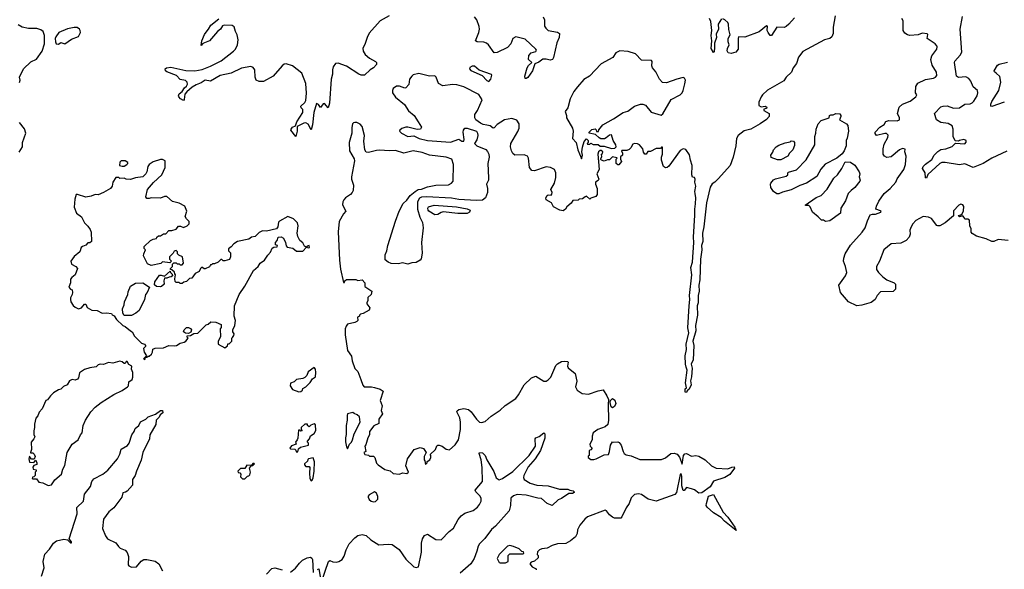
# Model space of a CAD drawing. Extents: x 2206940 to 2356632, y 511582 to 673215.
# Tile 63 of 228: x 2281450 to 2290925, y 560161 to 565447. Entities that reach past the tile are written whole.
import ezdxf

# ---------------------------------------------------------------- set-up
doc = ezdxf.new("R2010")
doc.units = 0

msp = doc.modelspace()

# ---------------------------------------------------------------- linework, layer by layer
at = {"layer": '0CON10XD'}
for points in [[(2285006.7, 565485), (2284918.8, 565435), (2284813, 565317), (2284792.5, 565275), (2284771.5, 565208.5), (2284752.9, 565175), (2284755.8, 565145), (2284775, 565114), (2284815, 565075.8), (2284875, 565046.2), (2284883.8, 565035), (2284883.8, 565015), (2284856.2, 564985), (2284823.8, 564965), (2284766.7, 564915), (2284735, 564912.5), (2284712.2, 564922.2), (2284595, 564998.8), (2284515, 565028.8), (2284487.5, 565025), (2284467.6, 564992.4), (2284459.6, 564965), (2284459.6, 564925), (2284445.9, 564875), (2284430, 564645), (2284420, 564600), (2284381.7, 564641.7), (2284370.7, 564639.3), (2284345, 564602.5), (2284325, 564632.5), (2284305, 564640), (2284280, 564555), (2284266.5, 564435), (2284255, 564387.5), (2284225, 564441.4), (2284205, 564454.3), (2284185, 564452.5), (2284121.2, 564418.8), (2284120, 564375), (2284107, 564323), (2284060, 564385), (2284061.2, 564395), (2284075, 564413.3), (2284103, 564427), (2284117.5, 564465), (2284174, 564555), (2284173.9, 564583.9), (2284159.3, 564599.3), (2284156.7, 564615), (2284195, 564652), (2284205, 564671.2), (2284208.7, 564741.3)], [(2286488, 565475), (2286501.2, 565445), (2286500, 565385), (2286511.4, 565365), (2286535, 565342.2), (2286625, 565328.5), (2286643.4, 565313.4), (2286640.8, 565275), (2286619.3, 565225), (2286586.2, 565085), (2286575.6, 565065), (2286555, 565058.6), (2286515, 565068.6), (2286485, 565068), (2286445, 565040), (2286405.9, 565024.1), (2286383.5, 564955), (2286339.7, 564890.3), (2286325, 564881.2), (2286315, 564882.5), (2286311.5, 564905), (2286333.3, 564985), (2286345, 565006.2), (2286377.5, 565035), (2286347.1, 565065), (2286348.6, 565101.4), (2286370.6, 565129.4), (2286418.1, 565141.9), (2286422, 565155), (2286416, 565165), (2286315, 565260), (2286225.9, 565284.1), (2286196.2, 565265), (2286175.5, 565214.5), (2286145, 565180), (2286045, 565130.5), (2286015, 565129.2), (2285960.5, 565205), (2285941.3, 565221.3), (2285915, 565232.8), (2285853.7, 565233.7), (2285835.7, 565245), (2285869.6, 565325), (2285875.4, 565355), (2285871.8, 565381.8), (2285847.8, 565445), (2285827.1, 565475)], [(2288205, 565455.6), (2288170.5, 565405), (2288173.6, 565355), (2288152.2, 565307.8), (2288155.4, 565275), (2288137, 565223), (2288135, 565180), (2288131.7, 565138.3), (2288125, 565132.5), (2288105, 565170), (2288109.2, 565245), (2288104.7, 565295), (2288111.1, 565345), (2288100.2, 565430.2), (2288088.7, 565458.7)], [(2288906.7, 565465), (2288852, 565405), (2288825, 565381.4), (2288806.2, 565373.8), (2288735, 565376.7), (2288685, 565293.8), (2288673.3, 565295), (2288651.2, 565325), (2288643.8, 565345), (2288646.2, 565385), (2288635, 565388.8), (2288565, 565329.5), (2288429.1, 565280.9), (2288368.3, 565281.7), (2288363.1, 565266.9), (2288363.3, 565165), (2288340, 565135), (2288295, 565122.3), (2288268.3, 565128.3), (2288258.8, 565148.8), (2288260.4, 565169.6), (2288275.6, 565205), (2288266.7, 565235), (2288266.7, 565265), (2288287.1, 565302.9), (2288272.8, 565352.8), (2288270.5, 565405), (2288265, 565419.2), (2288235, 565446.7), (2288215, 565456.9)], [(2289297.5, 565485), (2289278.6, 565375), (2289277.5, 565315), (2289265, 565283.8), (2289245, 565266), (2289195, 565254.5), (2288987.6, 565142.4), (2288943, 565087), (2288924.5, 565025.5), (2288894.2, 564985), (2288875.8, 564944.2), (2288826.7, 564895), (2288801.7, 564858.3), (2288645, 564768.8), (2288596.7, 564725), (2288586.7, 564705)], [(2290962.5, 563322.5), (2290865, 563332.5), (2290825, 563313.3), (2290805, 563312.5), (2290750.5, 563340.5), (2290656.4, 563366.4), (2290615, 563392.5), (2290607.5, 563405), (2290607.5, 563435), (2290592.5, 563465), (2290588.3, 563518.3), (2290575, 563530), (2290545, 563530), (2290540, 563545), (2290525, 563560), (2290495, 563552.5), (2290480, 563565), (2290505, 563570), (2290520, 563580), (2290531.7, 563608.3), (2290535, 563650), (2290525, 563666.7), (2290505, 563672.5), (2290487.5, 563665), (2290435, 563607.5), (2290435, 563560), (2290355.8, 563494.2), (2290305, 563466.2), (2290285, 563463.3), (2290275, 563468.8), (2290225, 563534.2), (2290195, 563548.6), (2290143.9, 563553.9), (2290073.4, 563516.6), (2290044.4, 563485), (2290027.5, 563455), (2290017.1, 563422.9), (2290018.1, 563385), (2290010.8, 563355), (2289982, 563325), (2289927.7, 563297.7), (2289835, 563292.5), (2289766.7, 563235), (2289723.8, 563125), (2289693.8, 563075), (2289696.2, 563045), (2289714, 563015), (2289754.6, 562974.6), (2289795, 562946.7), (2289866.1, 562916.1), (2289877.5, 562905), (2289877.5, 562855), (2289855, 562832.5), (2289735, 562830), (2289700, 562795), (2289682.5, 562755), (2289645, 562727.5), (2289555, 562701.2), (2289505, 562696.2), (2289423.9, 562733.9), (2289350, 562825), (2289333.3, 562895), (2289396.7, 562985), (2289408.8, 563015), (2289396.4, 563075), (2289377.1, 563125), (2289379.2, 563155), (2289393.6, 563195), (2289445, 563280), (2289558.1, 563405), (2289585, 563444.2), (2289606.9, 563513.1), (2289635, 563570), (2289655, 563577.5), (2289685, 563577.5), (2289737.5, 563595), (2289740, 563605), (2289735, 563610), (2289690, 563625), (2289694, 563655), (2289718.1, 563701.9), (2289770, 563775), (2289827.6, 563822.4), (2289882, 563885), (2289895, 563916.2), (2289957.1, 564005), (2289974.4, 564055), (2289980.8, 564135), (2289968.8, 564175), (2289971.7, 564201.7), (2289945, 564210), (2289915, 564196.2), (2289835, 564128), (2289795, 564122.5), (2289773.2, 564133.2), (2289760, 564155), (2289757.5, 564205), (2289769.5, 564250.5), (2289803.3, 564315), (2289807, 564337), (2289791.7, 564351.7), (2289775, 564352.5), (2289695, 564332.5), (2289683, 564353), (2289683.3, 564365), (2289727.5, 564415), (2289769.3, 564440.7), (2289785, 564467.5), (2289815, 564477.5), (2289895, 564473.8), (2289916.4, 564483.6), (2289916.7, 564505), (2289896.7, 564545), (2289913.2, 564606.8), (2289945, 564636), (2290018.8, 564665), (2290073.3, 564705), (2290082.5, 564725), (2290071.2, 564745), (2290073.8, 564805), (2290093, 564837), (2290165, 564871.1), (2290245, 564884.3), (2290263.8, 564895), (2290275, 564910), (2290273, 564943), (2290230.5, 565010.5), (2290216.5, 565065), (2290228.8, 565101.2), (2290276, 565165), (2290280, 565185), (2290276, 565195), (2290258, 565215), (2290182.5, 565265), (2290190, 565305), (2290181.7, 565311.7), (2290135, 565318), (2290095, 565300.8), (2290015, 565294.4), (2289992.6, 565302.6), (2289968.8, 565318.8), (2289952.9, 565345), (2289950.6, 565435), (2289939.7, 565459.7)], [(2290720, 564065), (2290625, 564025.8), (2290545, 564059.6), (2290495, 564052.5), (2290355, 564075.4), (2290325, 564074.5), (2290305, 564064.4), (2290190, 563960), (2290175.7, 563924.3), (2290165, 563927.5), (2290162, 563975), (2290138.9, 564015), (2290144.5, 564035), (2290165, 564059.1), (2290226.7, 564103.3), (2290249.6, 564145), (2290285, 564180), (2290315, 564199.1), (2290362.5, 564205), (2290421.7, 564228.3), (2290455, 564260), (2290545, 564252.5), (2290559.3, 564270.7), (2290556.7, 564285), (2290533.9, 564296.1), (2290493, 564287), (2290485, 564280), (2290451.7, 564281.7), (2290431.2, 564325), (2290434, 564395), (2290424, 564425), (2290385, 564447.5), (2290315, 564458.8), (2290273.8, 564485), (2290253.3, 564545), (2290315, 564608), (2290335, 564615.8), (2290375, 564617.5), (2290435, 564597.5), (2290495, 564598.6), (2290545, 564634.3), (2290595, 564638.6), (2290615, 564646.9), (2290633.1, 564665), (2290664.3, 564715), (2290670.8, 564745), (2290666, 564765), (2290625, 564801.2), (2290603.1, 564855), (2290585, 564882.5), (2290555, 564896.9), (2290485, 564891.9), (2290464.6, 564904.6), (2290444.3, 565035), (2290450.2, 565049.8), (2290501.1, 565105), (2290514.5, 565135), (2290498.6, 565355), (2290522.3, 565477.7)], [(2281447.7, 564842.3), (2281453.3, 564865), (2281446.7, 564895), (2281485.9, 564974.1), (2281558.3, 565041.7), (2281611.7, 565068.3), (2281667.5, 565145), (2281688, 565215), (2281688.5, 565295), (2281675, 565333.3), (2281655, 565351.2), (2281615, 565361.2), (2281535, 565362), (2281475, 565376.7), (2281435, 565398.8)], [(2281825, 565212.5), (2281845, 565227.5), (2281885, 565216.7), (2281949.3, 565260.7), (2282015, 565286.7), (2282033.8, 565325), (2282033.3, 565345), (2282025, 565357.5), (2282001.7, 565371.7), (2281973.6, 565373.6), (2281911.2, 565358.8), (2281827, 565323), (2281796.4, 565283.6), (2281790, 565265), (2281793.3, 565235), (2281802.5, 565215), (2281825, 565212.5)], [(2284208.7, 564741.3), (2284204.2, 564835), (2284165, 564934), (2284076.2, 565005), (2284015, 565021.4), (2283995, 565018.6), (2283976.2, 565005), (2283888.8, 564905), (2283795, 564854.2), (2283753.1, 564853.1), (2283725.7, 564865.7), (2283717.1, 564895), (2283712, 564965), (2283697.3, 564987.3), (2283675, 564996), (2283585, 564982), (2283485, 564934.4), (2283380.3, 564909.7), (2283285, 564855.8), (2283235, 564865.8), (2283195, 564839.4), (2283148.3, 564821.7), (2283110.9, 564799.1), (2283057.1, 564752.9), (2283038.3, 564731.7), (2283031.7, 564678.3), (2283025, 564670), (2282997.5, 564685), (2282980, 564705), (2282978.8, 564715), (2282984, 564735), (2283012.5, 564757.5), (2283036.7, 564793.3), (2283055, 564807.5), (2283063.6, 564826.4), (2283061.2, 564845), (2283045, 564863.3), (2282995, 564872.5), (2282960, 564910), (2282867.5, 564945), (2282852.5, 564955), (2282850, 564975), (2282864.2, 564985.8), (2282905, 564992), (2283050.3, 564960.3), (2283134.4, 564955.6), (2283205, 564967.5), (2283285, 564998.9), (2283388.9, 565051.1), (2283506.2, 565145), (2283526, 565165), (2283546.2, 565205), (2283552, 565255), (2283542.3, 565302.3), (2283526, 565335), (2283515, 565380), (2283495, 565392.5), (2283416.1, 565396.1), (2283400.8, 565389.2), (2283383.3, 565355), (2283353.8, 565335), (2283275, 565242.5), (2283212.5, 565217.5), (2283195, 565200), (2283201.2, 565245), (2283227.5, 565305), (2283245, 565328), (2283268, 565355), (2283290, 565395), (2283367.5, 565455)], [(2286855, 564110), (2286866.2, 564145), (2286858.8, 564175), (2286865, 564220), (2286883, 564277), (2286905, 564300), (2286920, 564285), (2286920, 564265), (2286910, 564255), (2286915, 564250), (2286935, 564250), (2286945, 564260), (2286968.3, 564248.3), (2287015, 564247.5), (2287035, 564230), (2287075, 564230), (2287145, 564207.5), (2287177, 564213), (2287190, 564225), (2287187.5, 564245), (2287162.5, 564285), (2287145, 564340), (2287125, 564337.5), (2287095, 564310), (2287077, 564303), (2287043, 564303), (2287025, 564310), (2286991.7, 564341.7), (2286930, 564355), (2286930, 564365), (2286955, 564392.5), (2286987, 564397), (2286998.3, 564388.3), (2287001.7, 564371.7), (2287018.3, 564371.7), (2287021.7, 564388.3), (2287060, 564435), (2287165, 564493.3), (2287257.5, 564555), (2287301.7, 564568.3), (2287367.5, 564615), (2287425, 564636.2), (2287445, 564636.2), (2287472.5, 564625), (2287526.4, 564556.4), (2287621.7, 564528.3), (2287638.3, 564541.7), (2287720, 564680), (2287805, 564725.7), (2287825, 564744.2), (2287835.6, 564765), (2287850.3, 564829.7), (2287856.1, 564866.1), (2287847.5, 564885), (2287835, 564890), (2287775, 564876.2), (2287675, 564840), (2287635, 564842.5), (2287606.7, 564875), (2287571.2, 564945), (2287540, 564985), (2287532.5, 565005), (2287537.5, 565045), (2287530, 565055), (2287435, 565056.7), (2287375, 565118.8), (2287305, 565140.8), (2287225, 565147.3), (2287185, 565128.2), (2287156.9, 565083.1), (2287045, 565022.5), (2286933.8, 564905), (2286877.9, 564872.1), (2286817, 564803), (2286783.9, 564756.1), (2286746.2, 564685), (2286725, 564600), (2286700, 564565), (2286712.5, 564525), (2286712.5, 564505), (2286770, 564405), (2286776.2, 564375), (2286770, 564305), (2286805.8, 564265.8), (2286820.8, 564195), (2286851.7, 564118.3), (2286855, 564110)], [(2285965, 564853.3), (2285983.9, 564876.1), (2285992.5, 564915), (2285988.8, 564918.8), (2285872.1, 564962.1), (2285825, 565000), (2285805, 565001.2), (2285782.7, 564987.3), (2285780, 564975), (2285789.7, 564959.7), (2285901.1, 564911.1), (2285945, 564861.2), (2285965, 564853.3)], [(2290925, 564654.6), (2290805, 564612.9), (2290795.9, 564615.9), (2290794.6, 564635), (2290805, 564660.8), (2290871.5, 564765), (2290890.9, 564845), (2290882.4, 564902.4), (2290846.4, 564933.6), (2290830, 564945), (2290828.8, 564955), (2290860, 565010), (2290875, 565020), (2290955, 565038.6)], [(2288586.7, 564705), (2288563.3, 564655), (2288563, 564623), (2288585, 564610), (2288625, 564616.7), (2288640, 564605), (2288637, 564593), (2288611.7, 564588.3), (2288610, 564575), (2288662.5, 564545), (2288663.3, 564515), (2288635, 564486.2), (2288575, 564446), (2288485, 564393.8), (2288421.2, 564378.8), (2288365, 564332.5), (2288348.8, 564305), (2288340.8, 564235), (2288315.7, 564125), (2288287.5, 564045), (2288175, 563921.2), (2288138.8, 563885), (2288115, 563870), (2288095, 563835.7), (2288059, 563685), (2288034.6, 563455.4), (2288020.3, 563395), (2288023, 563315), (2288011.1, 563275), (2288014.6, 563235), (2288002.1, 563145), (2287993.4, 562945), (2287984.2, 562895), (2287988.6, 562835), (2287978.8, 562795), (2287979.7, 562725), (2287970.3, 562695), (2287972.5, 562605), (2287953.1, 562505), (2287955, 562453.3), (2287927.3, 562355), (2287938.2, 562315), (2287930, 562175), (2287911.4, 562135), (2287920.7, 562095), (2287915, 562012.5), (2287906.2, 561975), (2287910.8, 561935), (2287893.3, 561895), (2287872, 561878), (2287865, 561862.5), (2287854, 561865), (2287855, 561897.5), (2287867.5, 561905), (2287856.2, 561955), (2287872.2, 562075), (2287864.2, 562104.2), (2287856.8, 562135), (2287854, 562215), (2287866.7, 562275), (2287863.1, 562325), (2287888.4, 562435), (2287879.4, 562485), (2287890.9, 562695), (2287899.7, 562755), (2287895.7, 562795), (2287916.5, 562995), (2287909.8, 563065), (2287924.3, 563115), (2287938.1, 563305), (2287932.8, 563355), (2287947.8, 563567.8), (2287945.2, 563625), (2287954.5, 563675), (2287956.4, 563735), (2287949.3, 563775), (2287946.7, 563795), (2287955.3, 563845), (2287948.1, 563885), (2287951.2, 563915), (2287945, 563930), (2287925, 563932.5), (2287916.7, 563955), (2287921.2, 564045), (2287904.2, 564095), (2287895, 564147.5), (2287859.3, 564199.3), (2287835, 564206.7), (2287805, 564190), (2287695, 564037.5), (2287680, 564025), (2287665, 564023.3), (2287643.9, 564033.9), (2287626.7, 564095), (2287626.7, 564125), (2287636.7, 564155), (2287635, 564220), (2287625, 564220), (2287615, 564210), (2287575, 564207.5), (2287521.7, 564178.3), (2287495, 564180), (2287480, 564155), (2287465, 564152.5), (2287453.6, 564173.6), (2287447.5, 564205), (2287413.9, 564243.9), (2287395, 564253.3), (2287365, 564257.5), (2287350.7, 564249.3), (2287332.5, 564215), (2287315, 564197.5), (2287291.7, 564188.3), (2287245, 564190), (2287240, 564185), (2287250, 564165), (2287250, 564145), (2287231.7, 564128.3), (2287230, 564105), (2287242.5, 564085), (2287215, 564050), (2287205, 564050), (2287190, 564065), (2287190, 564105), (2287200, 564115), (2287195, 564120), (2287155, 564127.5), (2287125, 564100), (2287105, 564100), (2287075, 564087.5), (2287050, 564095), (2287040, 564105), (2287051.7, 564128.3), (2287050, 564155), (2287058.3, 564161.7), (2287060, 564175), (2287045, 564190), (2287035, 564190), (2287020, 564175), (2287012.5, 564155), (2287027.5, 564005), (2287002.5, 563965), (2287022.5, 563915), (2287015, 563900), (2286990, 563885), (2286990, 563865), (2287007.5, 563825), (2287007.5, 563765), (2286995, 563747.5), (2286945, 563730), (2286935, 563720), (2286905, 563750), (2286892.5, 563745), (2286867, 563723), (2286835, 563720), (2286825, 563710), (2286771.7, 563708.3), (2286756.4, 563683.6), (2286715, 563647.5), (2286703.3, 563625), (2286680.5, 563609.5), (2286647.5, 563615), (2286587, 563647), (2286567.5, 563685), (2286516.7, 563715), (2286513.8, 563735), (2286525, 563757.5), (2286535, 563762.5), (2286565, 563760), (2286571.7, 563768.3), (2286572.5, 563785), (2286560, 563815), (2286597.5, 563875), (2286610.7, 563929.3), (2286608.8, 563975), (2286596.7, 564005), (2286557, 564027), (2286515, 564032.5), (2286405, 563994), (2286378.3, 563998.3), (2286356.1, 564026.1), (2286345.8, 564115), (2286335, 564136.2), (2286305, 564147.1), (2286215, 564144), (2286195, 564161.2), (2286181.4, 564185), (2286173.1, 564225), (2286175.7, 564255), (2286245, 564371.2), (2286257.8, 564405), (2286256.8, 564446.8), (2286235, 564482.5), (2286185, 564496), (2286115, 564483.8), (2286045, 564440), (2286015, 564406.7), (2286005, 564403.3), (2285976.7, 564425), (2285943.8, 564433.8), (2285909.5, 564439.5), (2285885, 564451.1), (2285840.8, 564485), (2285830, 564505), (2285831.2, 564535), (2285855.6, 564574.4), (2285900, 564675), (2285868.8, 564728.8), (2285725, 564800.7), (2285655, 564821.5), (2285614.4, 564825.6), (2285522.7, 564812.7), (2285478.8, 564835), (2285456.2, 564895), (2285445, 564906.2), (2285395, 564905.4), (2285290.9, 564929.1), (2285235, 564916.2), (2285222.5, 564905), (2285200, 564875), (2285193.3, 564825), (2285165, 564792.5), (2285155, 564787.5), (2285105, 564807.5), (2285075, 564806.7), (2285045, 564786.7), (2285036.2, 564765), (2285038.8, 564745), (2285065, 564701.2), (2285151.4, 564631.4), (2285190.7, 564570.7), (2285245.5, 564525.5), (2285285.5, 564465.5), (2285316, 564415), (2285305.9, 564394.1), (2285275, 564390), (2285185, 564414), (2285165, 564414), (2285127.7, 564402.3), (2285106.7, 564385), (2285106.2, 564375), (2285122.9, 564355), (2285185, 564325.4), (2285241.7, 564331.7), (2285294, 564305), (2285375, 564285.3), (2285595, 564268.5), (2285675, 564297.5), (2285705, 564278.8), (2285722.5, 564277.5), (2285726.4, 564293.6), (2285716.2, 564365), (2285721.2, 564385), (2285735, 564403.3), (2285755, 564404.2), (2285845.6, 564375.6), (2285855.7, 564355.7), (2285857.3, 564332.7), (2285848.8, 564291.2), (2285827.5, 564255), (2285848.8, 564235), (2285935, 564197.5), (2285951, 564181), (2285963.6, 564155), (2285966.2, 564125), (2285955.9, 564065), (2285962, 563925), (2285960.2, 563905), (2285941.9, 563865), (2285951.4, 563825), (2285950.3, 563785), (2285933.3, 563735), (2285905, 563710.9), (2285841.4, 563708.6), (2285675, 563718.8), (2285605, 563730.8), (2285365, 563743), (2285315, 563741.1), (2285297.6, 563732.4), (2285278.7, 563695), (2285278.7, 563625), (2285299.5, 563549.5), (2285326.2, 563496.2), (2285331.4, 563445), (2285318.1, 563305), (2285322.7, 563202.7), (2285312.2, 563147.8), (2285302.7, 563135), (2285265, 563112), (2285225, 563109), (2285185, 563097.2), (2285135, 563108.6), (2285095, 563099.2), (2285023.3, 563103.3), (2284994.4, 563114.4), (2284968.5, 563138.5), (2284966, 563185), (2284983.5, 563225), (2284993.2, 563276.8), (2285065, 563509.4), (2285101.1, 563605), (2285141, 563679), (2285175, 563710.7), (2285207.6, 563755), (2285255, 563795.9), (2285285, 563812.7), (2285315, 563817.1), (2285375, 563841.1), (2285455, 563856.8), (2285575, 563859), (2285604.7, 563875), (2285621.8, 563895), (2285624.2, 564054.2), (2285608.6, 564105), (2285555, 564123.6), (2285395, 564145.2), (2285321.4, 564171.4), (2285235, 564184.8), (2285145, 564164.2), (2285065, 564190.2), (2285005, 564185.6), (2284915, 564193.4), (2284885, 564190.8), (2284805, 564168.7), (2284785, 564172.1), (2284770.3, 564195), (2284762.2, 564277.8), (2284767.6, 564335), (2284745, 564420), (2284725, 564442.9), (2284695, 564457.5), (2284675, 564460), (2284663.3, 564455), (2284654, 564445), (2284645, 564410), (2284646, 564355), (2284622, 564265), (2284625, 564187.5), (2284667.9, 564107.9), (2284671.2, 564088.8), (2284642.5, 563935), (2284642.5, 563915), (2284662.9, 563855), (2284658.1, 563805), (2284650.8, 563785), (2284633.6, 563766.4), (2284585, 563734), (2284568, 563715), (2284558, 563695), (2284556.2, 563666.2), (2284590, 563605), (2284565, 563580), (2284525, 563506.2), (2284514.3, 563405.7), (2284527.1, 563135), (2284537.4, 563047.4), (2284565, 562920), (2284575, 562920), (2284580, 562935), (2284595, 562947.5), (2284685, 562950), (2284705, 562940), (2284746.4, 562946.4), (2284772.5, 562915), (2284771.7, 562881.7), (2284840, 562835), (2284832.5, 562805), (2284800, 562775), (2284800, 562745), (2284790, 562725), (2284790, 562715), (2284820, 562675), (2284812.5, 562655), (2284755, 562622.5), (2284730, 562615), (2284720, 562605), (2284720, 562595), (2284700, 562585), (2284702.5, 562555), (2284695, 562543.3), (2284675, 562533.8), (2284605, 562520), (2284590.5, 562499.5), (2284582.9, 562475), (2284582.5, 562415), (2284604.3, 562264.3), (2284641.7, 562211.7), (2284648.8, 562165), (2284674.1, 562094.1), (2284702.5, 562065), (2284733, 561987), (2284752.3, 561932.3), (2284766.4, 561916.4), (2284835, 561916.2), (2284865, 561910), (2284920, 561895), (2284947.5, 561875), (2284920, 561785), (2284936.7, 561735), (2284928.3, 561688.3), (2284942.5, 561655), (2284907.5, 561605), (2284905.8, 561564.2), (2284858.8, 561541.2), (2284817.5, 561485), (2284817.5, 561455), (2284800, 561425), (2284781.7, 561358.3), (2284772.5, 561345), (2284780, 561295), (2284762.5, 561285), (2284770, 561265), (2284805, 561260), (2284815, 561250), (2284855, 561250), (2284867, 561237), (2284882.5, 561182.5), (2284900, 561165), (2284965, 561122.5), (2285015, 561106.7), (2285045, 561082.5), (2285105, 561076.7), (2285135, 561087.5), (2285175, 561082.5), (2285190, 561095), (2285166.7, 561155), (2285181.2, 561225), (2285247.5, 561315), (2285305, 561331.2), (2285335, 561322.5), (2285350, 561305), (2285360, 561285), (2285343.3, 561245), (2285342.5, 561215), (2285350, 561205), (2285355, 561170), (2285370, 561185), (2285371.7, 561198.3), (2285397.5, 561215), (2285407.5, 561235), (2285407.5, 561255), (2285400, 561265), (2285452.5, 561315), (2285465, 561347.5), (2285475, 561356.7), (2285485, 561356.7), (2285516.4, 561346.4), (2285555, 561317.5), (2285585, 561310), (2285640.9, 561359.1), (2285673.1, 561405), (2285692.2, 561505), (2285691.9, 561575), (2285685, 561616.7), (2285656.2, 561675), (2285658.8, 561685), (2285675, 561698.8), (2285725, 561708.6), (2285767.9, 561697.9), (2285795, 561676.2), (2285845, 561606), (2285875, 561576.2), (2285895, 561572), (2285927.9, 561582.1), (2285986.9, 561633.1), (2286075, 561692.5), (2286122.1, 561737.9), (2286223.8, 561805), (2286250.9, 561839.1), (2286305.7, 561935), (2286375, 562001.4), (2286418.3, 562018.3), (2286495, 561970), (2286515, 561970.8), (2286535, 561982), (2286560.3, 562009.7), (2286609.4, 562120.6)], [(2288735, 563773.3), (2288703.8, 563795), (2288678, 563835), (2288674, 563865), (2288678.8, 563875), (2288704.3, 563905.7), (2288723, 563917), (2288825, 563943.8), (2288842.5, 563955), (2288842.5, 563975), (2288849.3, 563980.7), (2288925, 564003.8), (2289019.1, 564100.9), (2289100, 564245), (2289100.8, 564325), (2289110.8, 564355), (2289113.8, 564395), (2289133.3, 564445), (2289163, 564477), (2289240, 564505), (2289243.3, 564525), (2289255, 564532.5), (2289277, 564533), (2289305, 564546.7), (2289340.7, 564540.7), (2289352.5, 564525), (2289352.5, 564515), (2289340, 564485), (2289407.5, 564445), (2289419.5, 564429.5), (2289426.2, 564375), (2289412.7, 564307.3), (2289402.5, 564285), (2289402.5, 564235), (2289384.2, 564185.8), (2289364, 564156), (2289313.2, 564116.8), (2289202.4, 564057.6), (2289160.6, 564009.4), (2289121.7, 563938.3), (2289020, 563875), (2288957.4, 563852.6), (2288875, 563810), (2288790.3, 563789.7), (2288755, 563773.8), (2288735, 563773.3)], [(2281445, 564172.5), (2281476.7, 564225), (2281476.7, 564265), (2281507.5, 564355), (2281497, 564397), (2281448.3, 564458.3)], [(2288775, 564100), (2288740.7, 564100.7), (2288681.7, 564121.7), (2288677.5, 564145), (2288697.7, 564172.3), (2288703.3, 564195), (2288730, 564225), (2288755, 564242), (2288815, 564264), (2288865, 564273.3), (2288875, 564282.5), (2288895, 564280), (2288906.1, 564266.1), (2288906.1, 564236.1), (2288889.2, 564195), (2288857.7, 564162.3), (2288842.5, 564135), (2288775, 564100)], [(2290948.3, 564181.7), (2290803.2, 564116.8), (2290720, 564065)], [(2282655, 562180), (2282660, 562200), (2282675, 562200), (2282685, 562210), (2282695, 562210), (2282719.3, 562230.7), (2282729.3, 562250.7), (2282730, 562280), (2282755, 562288.8), (2282835, 562290), (2282885, 562313.3), (2282935, 562310), (2282960, 562315), (2282995, 562336.2), (2283033.6, 562346.4), (2283047.5, 562355), (2283070, 562385), (2283060, 562395), (2283061.7, 562408.3), (2283095, 562410), (2283125, 562430), (2283165, 562432.5), (2283245, 562512.5), (2283265, 562520), (2283288.3, 562541.7), (2283337, 562537), (2283390, 562515), (2283388.3, 562488.3), (2283380, 562475), (2283381.7, 562398.3), (2283360, 562355), (2283360, 562325), (2283425, 562290), (2283448.3, 562311.7), (2283451.7, 562328.3), (2283465, 562330), (2283490, 562355), (2283490, 562385), (2283499.3, 562390.7), (2283509.3, 562410.7), (2283512.5, 562425), (2283502.5, 562445), (2283502.5, 562465), (2283520, 562505), (2283526.2, 562555), (2283513.8, 562595), (2283516, 562695), (2283562.5, 562805), (2283617.5, 562885), (2283700, 563035), (2283743.8, 563075), (2283763, 563107), (2283805, 563133.3), (2283837, 563183), (2283865, 563210), (2283880.7, 563249.3), (2283895, 563260), (2283928.3, 563261.7), (2283930, 563275), (2283911.7, 563281.7), (2283910, 563305), (2283927, 563323), (2283937.5, 563355), (2283965, 563360), (2283987.5, 563345), (2284007.5, 563305), (2284013, 563273), (2284025, 563260), (2284079.5, 563249.5), (2284115, 563222.5), (2284175, 563220), (2284210, 563260), (2284225, 563252.5), (2284240, 563255), (2284237, 563277), (2284215, 563270), (2284210, 563260), (2284190.7, 563270.7), (2284175, 563302.5), (2284145, 563322.5), (2284125, 563362.5), (2284120, 563395), (2284130, 563465), (2284123, 563493), (2284085, 563532.5), (2284030, 563555), (2283950.7, 563509.3), (2283941.2, 563498.8), (2283932.5, 563455), (2283920, 563435), (2283825, 563412.5), (2283785, 563417.5), (2283755, 563400), (2283715, 563363.3), (2283680, 563355), (2283655, 563337.5), (2283545, 563313.3), (2283509.3, 563290.7), (2283486.4, 563263.6), (2283460, 563245), (2283460, 563225), (2283480, 563205), (2283477.5, 563165), (2283468.3, 563141.7), (2283425, 563127.5), (2283408.3, 563128.3), (2283395, 563140), (2283385, 563140), (2283360, 563115), (2283325, 563100), (2283305, 563100), (2283295, 563090), (2283285, 563090), (2283275, 563070), (2283235, 563052.5), (2283225, 563052.5), (2283203, 563067), (2283190, 563055), (2283177.5, 563025), (2283140, 563005), (2283105, 562960), (2283083, 562957), (2283055, 562930), (2283028.3, 562921.7), (2283015, 562910), (2282995, 562910), (2282985, 562920), (2282955, 562920), (2282945, 562930), (2282942.5, 562955), (2282950, 562995), (2282941.7, 563001.7), (2282938.3, 563018.3), (2282915, 563040), (2282900, 563045), (2282900, 563055), (2282920, 563075), (2282920, 563095), (2282931.7, 563108.3), (2282955, 563110), (2282965, 563100), (2282985, 563100), (2282995, 563090), (2283015, 563090), (2283027.5, 563105), (2283017, 563167), (2282981.7, 563181.7), (2282970, 563195), (2282970, 563215), (2282957, 563227), (2282935, 563220), (2282928.3, 563201.7), (2282893, 563167), (2282890, 563145), (2282910, 563125), (2282895, 563110), (2282825, 563120), (2282807, 563103), (2282715, 563083.3), (2282680.7, 563100.7), (2282642.5, 563175), (2282643, 563197), (2282660, 563235), (2282648.3, 563248.3), (2282647.5, 563265), (2282710, 563325), (2282733, 563337), (2282767, 563343), (2282770, 563355), (2282785, 563370), (2282805, 563370), (2282835, 563387.5), (2282855, 563387.5), (2282885, 563420), (2282915, 563420), (2282957, 563433), (2282978.3, 563461.7), (2282998.3, 563461.7), (2283025, 563450), (2283060, 563465), (2283080, 563485), (2283080, 563505), (2283053.6, 563533.6), (2283043.6, 563553.6), (2283057.5, 563605), (2283040, 563655), (2282985, 563683.3), (2282919.3, 563699.3), (2282865, 563746.7), (2282845, 563746.2), (2282805, 563730), (2282715, 563733.3), (2282695, 563727.5), (2282675, 563727.5), (2282663, 563743), (2282680, 563815), (2282738.8, 563881.2), (2282818.8, 563955), (2282850, 564025), (2282848.3, 564088.3), (2282825, 564102.5), (2282805, 564103.3), (2282735, 564081.2), (2282696.1, 564053.9), (2282684.2, 564035.8), (2282673.8, 563985), (2282663.8, 563965), (2282635, 563936.2), (2282563.9, 563926.1), (2282515, 563908.8), (2282475, 563912.5), (2282455, 563922.5), (2282415, 563920), (2282405, 563930), (2282375, 563930), (2282347.5, 563885), (2282340, 563845), (2282325, 563822.5), (2282255, 563783.8), (2282205, 563763.3), (2282175, 563767.5), (2282139.3, 563750.7), (2282085, 563740), (2282005, 563767.5), (2281993.3, 563766.7), (2281979.3, 563720.7), (2281973.6, 563643.6), (2281996.4, 563586.4), (2282045, 563550), (2282072.5, 563495), (2282105, 563462.5), (2282128.3, 563428.3), (2282137.5, 563405), (2282140, 563315), (2282125, 563300), (2282105, 563300), (2282085, 563280), (2282055, 563267.5), (2282042.5, 563255), (2282030, 563215), (2281975, 563170), (2281943.3, 563125), (2281947.5, 563095), (2281990, 563075), (2282007.5, 563055), (2281983.3, 562995), (2281950.7, 562969.3), (2281938.3, 562951.7), (2281937.5, 562915), (2281922.5, 562875), (2281940, 562855), (2281955, 562850), (2281957.5, 562825), (2281956.4, 562803.6), (2281938.3, 562771.7), (2281937.5, 562755), (2281942.5, 562735), (2281965, 562700), (2281983, 562683), (2282015, 562667.5), (2282045, 562677.5), (2282075, 562710), (2282085, 562710), (2282100.7, 562680.7), (2282143, 562653), (2282195, 562648.8), (2282243.6, 562623.6), (2282285, 562626.7), (2282335, 562620), (2282340, 562610), (2282359.3, 562599.3), (2282380, 562565), (2282442.5, 562505), (2282465, 562496.7), (2282515, 562453.3), (2282532.5, 562445), (2282555, 562403.3), (2282622.5, 562335), (2282650, 562325), (2282660, 562315), (2282660, 562305), (2282642.5, 562285), (2282648.3, 562248.3), (2282670, 562215), (2282640, 562185), (2282655, 562180)], [(2282435, 564037.5), (2282455, 564040), (2282480, 564055), (2282490, 564065), (2282490, 564075), (2282465, 564090), (2282425, 564090), (2282413, 564077), (2282410, 564045), (2282435, 564037.5)], [(2289205, 563507.5), (2289185, 563520), (2289165, 563520), (2289135, 563552.5), (2289077.5, 563595), (2289056.7, 563646.7), (2289045, 563660), (2289015, 563660), (2289010, 563665), (2289115, 563736.7), (2289163.9, 563756.1), (2289221.7, 563818.3), (2289285, 563922.5), (2289320, 563955), (2289362.5, 564015), (2289395, 564080), (2289445, 564077.5), (2289485, 564047.5), (2289528.8, 563985), (2289533.3, 563965), (2289526.7, 563935), (2289536.2, 563905), (2289533.3, 563895), (2289486.6, 563833.4), (2289450, 563805), (2289423.8, 563775), (2289397.5, 563705), (2289353.3, 563635), (2289350, 563585), (2289245, 563512.5), (2289205, 563507.5)], [(2285445, 563570), (2285387.5, 563605), (2285381.2, 563615), (2285378.8, 563635), (2285385, 563648.8), (2285437.1, 563662.9), (2285653.7, 563646.3), (2285755, 563628.8), (2285783.8, 563615), (2285780, 563595), (2285755, 563584.6), (2285665, 563582.1), (2285525, 563598.2), (2285505, 563594.1), (2285475, 563572.5), (2285445, 563570)], [(2282805, 562877.5), (2282765, 562880), (2282748.3, 562898.3), (2282750, 562925), (2282795, 562990), (2282811.7, 562991.7), (2282845, 562980), (2282898.3, 563028.3), (2282900, 563015), (2282918.3, 562998.3), (2282920, 562985), (2282907, 562973), (2282888.3, 562971.7), (2282865, 562960), (2282845, 562960), (2282837.5, 562935), (2282840, 562905), (2282815, 562882.5), (2282805, 562877.5)], [(2282455, 562602.5), (2282442.5, 562625), (2282440, 562665), (2282456.7, 562705), (2282460, 562735), (2282491.2, 562805), (2282495, 562830), (2282517.5, 562885), (2282565, 562913.8), (2282635, 562916.7), (2282700, 562875), (2282676.1, 562823.9), (2282660, 562805), (2282652.5, 562755), (2282598.3, 562651.7), (2282567.5, 562625), (2282525, 562603.8), (2282455, 562602.5)], [(2283075, 562430), (2283045, 562432.5), (2283027.5, 562445), (2283032.5, 562465), (2283055, 562487.5), (2283075, 562487.5), (2283095, 562477.5), (2283102.5, 562465), (2283098.3, 562441.7), (2283075, 562430)], [(2281725, 560967.5), (2281755, 560972.5), (2281788.8, 561021.2), (2281853.3, 561075), (2281863.8, 561125), (2281885, 561160), (2281905.7, 561285), (2281955.7, 561364.3), (2282012.3, 561407.7), (2282033.8, 561455), (2282050, 561475), (2282061.2, 561545), (2282082, 561595), (2282134.4, 561675.6), (2282175, 561720), (2282232.5, 561765), (2282355, 561843.3), (2282435, 561880), (2282487.5, 561915), (2282496.7, 561925), (2282500, 561965), (2282532.5, 561987.5), (2282539.3, 562010.7), (2282537.5, 562055), (2282527.5, 562085), (2282530, 562115), (2282501.7, 562131.7), (2282485, 562160), (2282475, 562160), (2282465, 562140), (2282455, 562140), (2282437, 562157), (2282415, 562162.5), (2282345, 562143.3), (2282305, 562150), (2282255, 562130), (2282225, 562133.3), (2282205, 562126.7), (2282185, 562110), (2282125, 562100), (2282075, 562083.3), (2282025, 562050), (2282015.8, 562004.2), (2282005, 561988.8), (2281985, 561981.2), (2281955, 561987.5), (2281930, 561975), (2281907.5, 561935), (2281871.7, 561918.3), (2281847, 561893), (2281825, 561887.5), (2281775, 561857.5), (2281745, 561830), (2281718.3, 561791.7), (2281700, 561785), (2281666.1, 561703.9), (2281637, 561673), (2281623.6, 561636.4), (2281606.2, 561615), (2281592.3, 561557.7), (2281593.8, 561525), (2281586.4, 561493.6), (2281587, 561457), (2281596.7, 561435), (2281587.5, 561415), (2281561.2, 561385), (2281562.5, 561315), (2281552.5, 561285), (2281555, 561280), (2281575, 561280), (2281589.3, 561269.3), (2281597.5, 561245), (2281588.3, 561221.7), (2281565, 561220), (2281550, 561235), (2281545, 561250), (2281537.5, 561225), (2281543, 561193), (2281585, 561190), (2281605, 561210), (2281616.4, 561186.4), (2281615, 561170), (2281585, 561160), (2281577.5, 561145), (2281580, 561125), (2281608.3, 561118.3), (2281610, 561105), (2281600, 561095), (2281600, 561065), (2281585, 561050), (2281571.7, 561048.3), (2281570, 561035), (2281575, 561030), (2281611.7, 561031.7), (2281635, 561000), (2281671.7, 560991.7), (2281725, 560967.5)], [(2286609.4, 562120.6), (2286625, 562138.1), (2286665, 562158.6), (2286693.8, 562163.8), (2286720.7, 562160.7), (2286726.7, 562155), (2286721.2, 562115), (2286727.7, 562097.7), (2286794.1, 562044.1), (2286810.7, 561970.7), (2286800, 561915), (2286815, 561883.8), (2286861.2, 561851.2), (2286924.1, 561844.1), (2287015, 561879.2), (2287065, 561886.7), (2287100.9, 561830.9), (2287116.2, 561795), (2287111.4, 561745), (2287115.7, 561595), (2287108, 561555), (2287085, 561530), (2287013.3, 561505), (2286967.5, 561475), (2286958.3, 561441.7), (2286957.5, 561405), (2286937.5, 561365), (2286940, 561345), (2286960, 561325), (2286945, 561310), (2286930, 561305), (2286930, 561255), (2286921.7, 561248.3), (2286920, 561235), (2286945, 561217.5), (2286975, 561218.8), (2286997.3, 561222.7), (2287075, 561261.2), (2287115, 561266.7), (2287126.6, 561293.4), (2287135.9, 561354.1), (2287155, 561387.5), (2287165, 561382.5), (2287205, 561387.5), (2287219.3, 561379.3), (2287237.5, 561355), (2287256.7, 561295), (2287266.7, 561275), (2287285, 561261.2), (2287335, 561251.2), (2287418.3, 561218.3), (2287625, 561217.1), (2287665, 561234.3), (2287716.4, 561273.6), (2287748.3, 561278.3), (2287777.1, 561267.1), (2287800.7, 561240.7), (2287823.3, 561173.3), (2287836.9, 561255), (2287849.3, 561270.7), (2287865, 561275.7), (2287915, 561250), (2287955, 561257.1), (2287985, 561248.6), (2288045, 561214.2), (2288106, 561155), (2288152.5, 561135), (2288265, 561126.7), (2288302.5, 561145), (2288325.9, 561145.9), (2288330, 561135), (2288285, 561074.2), (2288235, 561043.1), (2288125, 561007.5), (2288095.5, 560955), (2288015, 560898), (2287984.6, 560894.6), (2287945, 560926), (2287913.6, 560933.6), (2287865, 560946.7), (2287845, 560920), (2287835, 560920), (2287821.9, 560965), (2287821.5, 561055), (2287815, 561082.5), (2287805, 561073.3), (2287771.5, 560898.5), (2287755, 560880.8), (2287575, 560817.5), (2287497.3, 560837.3), (2287435, 560881.2), (2287405, 560886), (2287365, 560881.2), (2287335, 560850), (2287316, 560795), (2287285, 560751.2), (2287245.4, 560664.6), (2287235, 560653.8), (2287175, 560654.4), (2287155, 560662.5), (2287126.2, 560685), (2287097.5, 560725), (2287085, 560730), (2286915, 560665.7), (2286886.7, 560645), (2286838.8, 560585), (2286818.3, 560541.7), (2286813.3, 560505), (2286800, 560475), (2286751.2, 560435), (2286705, 560408), (2286623.9, 560406.1), (2286575, 560390), (2286527, 560363), (2286473, 560357), (2286451.7, 560348.3), (2286431.7, 560328.3), (2286430, 560305), (2286440, 560295), (2286438.3, 560271.7), (2286405, 560240), (2286371.7, 560228.3), (2286360, 560215), (2286380, 560185), (2286420, 560165), (2286420, 560155)], [(2284135, 561867.5), (2284155, 561870), (2284170, 561885), (2284175, 561900), (2284205, 561917.5), (2284245, 561957.5), (2284267, 561993), (2284295, 562012.5), (2284300.8, 562055), (2284297, 562087), (2284285, 562102.5), (2284225, 562060), (2284213.6, 562026.4), (2284195, 562007.5), (2284175, 561997.5), (2284115, 561987.5), (2284090, 561965), (2284055, 561950), (2284052.5, 561925), (2284075, 561890), (2284135, 561867.5)], [(2287155, 561713.8), (2287141.2, 561725), (2287133.3, 561765), (2287136.7, 561785), (2287155, 561803.3), (2287176.6, 561786.6), (2287186.7, 561755), (2287175, 561726.2), (2287155, 561713.8)], [(2281658.9, 560095), (2281686, 560175), (2281676.2, 560235), (2281693, 560307), (2281736.2, 560355), (2281775, 560413.8), (2281805, 560436.2), (2281875, 560451.2), (2281910, 560445), (2281940, 560415), (2281947.5, 560415), (2281947.5, 560425), (2281927.5, 560455), (2282002.9, 560695), (2282001.2, 560755), (2282062.5, 560817.5), (2282072.2, 560885), (2282130.9, 560959.1), (2282145.6, 561005), (2282165, 561032), (2282250, 561075), (2282296.8, 561113.2), (2282392, 561225), (2282412.3, 561267.7), (2282425, 561316.2), (2282486.8, 561353.2), (2282505, 561373.3), (2282528.9, 561455), (2282552.5, 561485), (2282562, 561515), (2282596.7, 561545), (2282611.7, 561578.3), (2282664.1, 561605.9), (2282685, 561628.8), (2282757.7, 561652.3), (2282805, 561690), (2282825, 561690), (2282827.5, 561665), (2282803.3, 561646.7), (2282792.5, 561625), (2282762.5, 561595), (2282760, 561555), (2282703.8, 561455), (2282700, 561415), (2282633.8, 561285), (2282619.7, 561210.3), (2282572.5, 561105), (2282560.8, 561065), (2282535.8, 561025), (2282535, 560970), (2282485, 560913.8), (2282467.7, 560902.3), (2282442.5, 560897.5), (2282434.1, 560855.9), (2282356.4, 560753.6), (2282308, 560715), (2282257.5, 560645), (2282245.8, 560555), (2282275, 560483.3), (2282295.7, 560455.7), (2282374.3, 560414.3), (2282401.7, 560381.7), (2282416.7, 560365), (2282464.2, 560344.2), (2282484.2, 560324.2), (2282498, 560285), (2282492.5, 560205), (2282500, 560195), (2282525, 560182.5), (2282573.6, 560186.4), (2282620.5, 560239.5), (2282645, 560256.7), (2282675, 560256.7), (2282755, 560238.8), (2282788.8, 560215), (2282824, 560145)], [(2284605, 561320), (2284622.5, 561365), (2284642.5, 561385), (2284652.5, 561405), (2284667.5, 561465), (2284726.7, 561575), (2284718.8, 561628.8), (2284698.3, 561648.3), (2284668.3, 561658.3), (2284655, 561670), (2284605, 561657.5), (2284600.5, 561639.5), (2284600.6, 561595), (2284590.5, 561545), (2284593.2, 561456.8), (2284585.8, 561425), (2284586.1, 561386.1), (2284595, 561340), (2284605, 561320)], [(2284125, 561290), (2284131.7, 561318.3), (2284153, 561337), (2284230, 561355), (2284230, 561375), (2284220, 561385), (2284220, 561395), (2284240, 561415), (2284250, 561445), (2284285, 561467.5), (2284298.6, 561495), (2284295, 561550), (2284285, 561560), (2284253, 561547), (2284235, 561530), (2284220, 561545), (2284218.3, 561558.3), (2284193, 561557), (2284160, 561525), (2284160, 561505), (2284168.3, 561491.7), (2284155, 561490), (2284145, 561500), (2284131.7, 561498.3), (2284126.4, 561423.6), (2284120, 561405), (2284102.5, 561385), (2284110, 561365), (2284065, 561350), (2284050, 561325), (2284055, 561320), (2284097.5, 561317.5), (2284108.3, 561308.3), (2284111.7, 561291.7), (2284125, 561290)], [(2284355, 560040), (2284422.3, 560237.7), (2284435, 560244.3), (2284462.7, 560232.7), (2284495, 560229.1), (2284520, 560235), (2284551.9, 560255), (2284573.2, 560286.8), (2284592.3, 560347.7), (2284620.7, 560405), (2284674.7, 560465.3), (2284705, 560487.5), (2284745, 560497.5), (2284785, 560487.1), (2284830, 560445), (2284905, 560397.9), (2284994.5, 560404.5), (2285035, 560399.4), (2285102.1, 560352.1), (2285165, 560259.2), (2285243.8, 560185), (2285265, 560178.8), (2285287.5, 560185), (2285316.4, 560325), (2285316.2, 560413.8), (2285326.7, 560455), (2285345, 560485.8), (2285375, 560498), (2285455, 560448), (2285505, 560443.3), (2285584, 560525), (2285625, 560556), (2285668.9, 560641.1), (2285698, 560675), (2285735, 560702), (2285815, 560728), (2285855, 560760), (2285874.2, 560785), (2285890, 560815), (2285891.2, 560845), (2285879.1, 560869.1), (2285838.8, 560905), (2285833.9, 560923.9), (2285903.3, 561005), (2285899.4, 561139.4), (2285891.5, 561215), (2285871.4, 561275), (2285876.1, 561283.9), (2285905, 561281.1), (2285930, 561255), (2285944.6, 561214.6), (2286011.7, 561101.7), (2286035, 561041.2), (2286062.7, 561022.7), (2286095, 561033.1), (2286196.7, 561103.3), (2286353.2, 561256.8), (2286412.9, 561345), (2286410, 561415), (2286417.5, 561425), (2286450.3, 561439.7), (2286495, 561473.3), (2286503.6, 561463.6), (2286503, 561423), (2286461.9, 561305), (2286411.9, 561225), (2286341.8, 561148.2), (2286301.4, 561065), (2286299.4, 561045), (2286305.7, 561025), (2286361.7, 560988.3), (2286425, 560970), (2286535, 560962.7), (2286645, 560932.5), (2286725, 560933.3), (2286745, 560922.5), (2286777, 560917), (2286787, 560907), (2286785, 560900), (2286768.3, 560891.7), (2286735, 560890), (2286665, 560840.8), (2286631.3, 560828.7), (2286575, 560773.3), (2286525, 560794.4), (2286471.2, 560841.2), (2286435, 560844.6), (2286325, 560875.5), (2286237.9, 560882.1), (2286200.6, 560869.4), (2286177.5, 560845), (2286174.4, 560775), (2286158.9, 560725), (2286028.6, 560575), (2285989.4, 560545), (2285925, 560457.1), (2285874, 560406), (2285861.5, 560385), (2285847.5, 560335), (2285824.5, 560265), (2285791.8, 560215), (2285688, 560125)], [(2284255, 561013.3), (2284265, 561020), (2284275, 561042.5), (2284284.1, 561104.1), (2284285.4, 561195.4), (2284273, 561233), (2284230, 561225), (2284221.7, 561218.3), (2284218.3, 561201.7), (2284190, 561175), (2284190, 561165), (2284205, 561150), (2284235, 561150), (2284241.7, 561141.7), (2284237.5, 561085), (2284242.5, 561035), (2284255, 561013.3)], [(2283615, 561032.5), (2283641.7, 561058.3), (2283655, 561060), (2283665, 561070), (2283670, 561095), (2283660, 561135), (2283680, 561160), (2283695, 561160), (2283710, 561175), (2283705, 561180), (2283695, 561180), (2283680, 561160), (2283635, 561162.5), (2283615, 561130), (2283575, 561130), (2283550, 561105), (2283551.7, 561091.7), (2283568.3, 561088.3), (2283577.5, 561077.5), (2283575, 561050), (2283595, 561032.5), (2283615, 561032.5)], [(2284855, 560808.8), (2284875, 560812.5), (2284897.5, 560835), (2284897, 560863), (2284882.5, 560895), (2284865, 560907.5), (2284813.6, 560876.4), (2284803.3, 560865), (2284803.3, 560855), (2284812.7, 560832.7), (2284832.5, 560815), (2284855, 560808.8)], [(2288345, 560533.3), (2288232, 560625), (2288199.2, 560659.2), (2288125, 560704), (2288065, 560760), (2288056.7, 560775), (2288057.5, 560795), (2288077.5, 560865), (2288125, 560880), (2288219.3, 560709.3), (2288265, 560663.3), (2288332.5, 560565), (2288345, 560533.3)], [(2286125, 560222.5), (2286150, 560235), (2286150, 560295), (2286165, 560310), (2286295, 560310), (2286300, 560315), (2286298.3, 560328.3), (2286281.7, 560331.7), (2286257, 560357), (2286201.7, 560381.7), (2286165, 560390), (2286145, 560382.5), (2286063.3, 560305), (2286043.9, 560266.1), (2286065, 560227.5), (2286075, 560222.5), (2286125, 560222.5)], [(2284055, 560133.8), (2284105, 560171.9), (2284141, 560219), (2284172.3, 560247.7), (2284215, 560270), (2284247, 560277), (2284259.8, 560269.8), (2284267.1, 560255), (2284275, 560130)], [(2283825, 560114.2), (2283875, 560167.5), (2283905, 560176), (2283975, 560157.5)], [(2284315, 560160), (2284330, 560165), (2284343.6, 560073.6)]]:
    msp.add_lwpolyline(points, dxfattribs=at)

doc.saveas('drawing.dxf')
